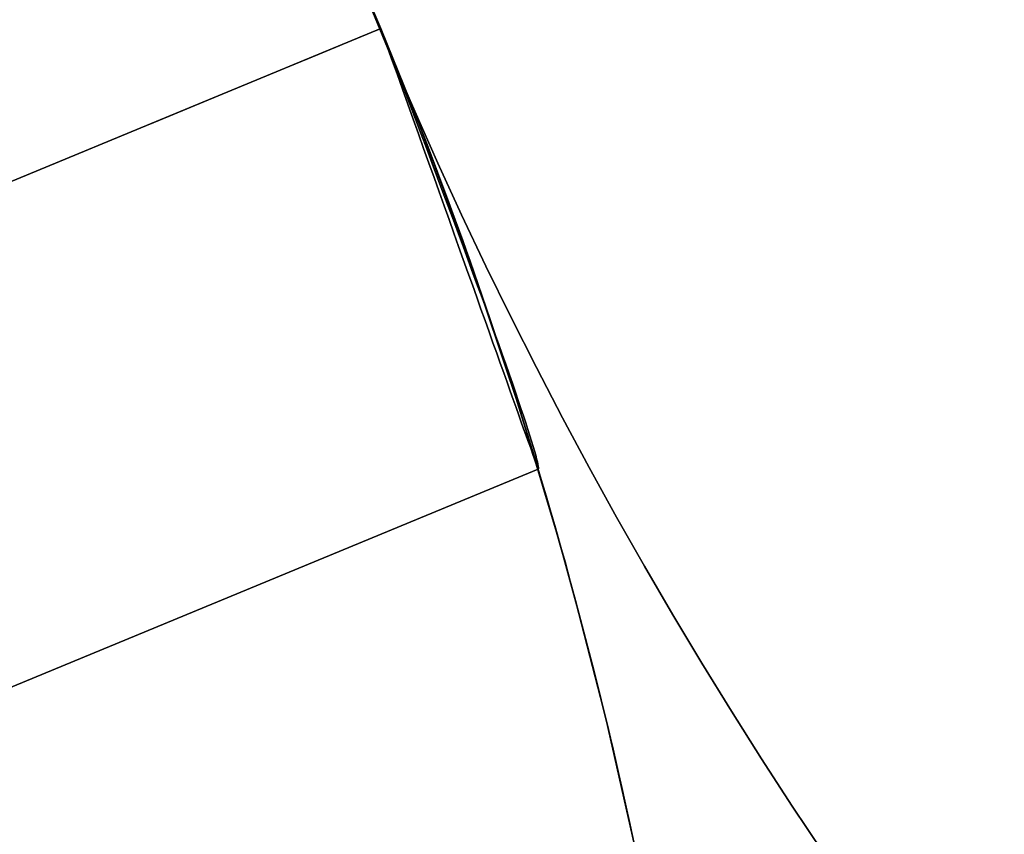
# Model space of a CAD drawing. Extents: x -3378 to 3007, y -425 to 173.
# Tile 227 of 256: x 320.42 to 323.58, y 18.75 to 21.36. Entities that reach past the tile are written whole.
import ezdxf

# ---------------------------------------------------------------- set-up
doc = ezdxf.new("R2010")
doc.units = 0
doc.layers.add('PREDEFINITO', color=7, linetype='CONTINUOUS')

msp = doc.modelspace()

# ---------------------------------------------------------------- linework, layer by layer
at = {"layer": 'PREDEFINITO'}
for p, q in [((321.475, 21.5724, 2115), (321.6731, 21.094, 2115)), ((321.475, 21.5724, 2589.9994), (321.6731, 21.094, 2589.9994)), ((321.475, 21.5724, 2352.4979), (321.6731, 21.094, 2352.4979)), ((321.4812, 21.558, 3064.9981), (321.5761, 21.334, 3065)), ((321.4981, 21.5188, 2564.0852), (321.5761, 21.334, 2564.0827)), ((321.5761, 21.334, 2580.0827), (321.4981, 21.5188, 2580.0802)), ((321.4981, 21.5188, 2140.0022), (321.5761, 21.334, 2139.9996)), ((321.5761, 21.334, 2155.9996), (321.4981, 21.5188, 2155.9971)), ((321.4981, 21.5188, 2988.1683), (321.5761, 21.334, 2988.1658)), ((321.5761, 21.334, 3004.1658), (321.4981, 21.5188, 3004.1633)), ((321.5548, 21.3819, 2126.4991), (321.5761, 21.334, 2126.5)), ((321.5761, 21.334, 2123.5), (321.5548, 21.3819, 2123.5009)), ((321.5761, 21.334, 2347.0415), (321.5539, 21.3808, 2347.0424)), ((321.5539, 21.3808, 2350.0407), (321.5761, 21.334, 2350.0415)), ((321.5761, 21.334, 2797.1246), (321.5539, 21.3808, 2797.1238)), ((321.5539, 21.3808, 2794.1254), (321.5761, 21.334, 2794.1246)), ((289.2403, 7.9401, 2123.5), (321.5761, 21.334, 2123.5)), ((289.2403, 7.9401, 2126.5), (321.5761, 21.334, 2126.5)), ((321.5761, 21.334, 2347.0415), (289.2403, 7.9401, 2347.0415)), ((321.5761, 21.334, 2350.0415), (289.2403, 7.9401, 2350.0415)), ((321.5761, 21.334, 2797.1246), (289.2403, 7.9401, 2797.1246)), ((321.5761, 21.334, 2794.1246), (289.2403, 7.9401, 2794.1246)), ((321.5761, 21.334, 2580.0827), (306.3321, 15.0197, 2580.0827)), ((321.5761, 21.334, 2564.0827), (306.3321, 15.0197, 2564.0827)), ((321.5761, 21.334, 2155.9996), (306.3321, 15.0197, 2155.9996)), ((321.5761, 21.334, 2139.9996), (306.3321, 15.0197, 2139.9996)), ((321.5761, 21.334, 3004.1658), (306.3321, 15.0197, 3004.1658)), ((321.5761, 21.334, 2988.1658), (306.3321, 15.0197, 2988.1658)), ((321.5761, 21.334, 3065), (321.6674, 21.1085, 3064.9981)), ((321.5761, 21.334, 2126.5), (321.5761, 21.334, 2126.5)), ((321.5761, 21.334, 2126.5), (321.5935, 21.2852, 2126.4992)), ((321.5935, 21.2852, 2123.5008), (321.5761, 21.334, 2123.5)), ((321.5761, 21.334, 2123.5), (321.5761, 21.334, 2123.5)), ((321.5949, 21.2851, 2347.0425), (321.5761, 21.334, 2347.0415)), ((321.5761, 21.334, 2347.0415), (321.5761, 21.334, 2347.0415)), ((321.5761, 21.334, 2350.0415), (321.5761, 21.334, 2350.0415)), ((321.5761, 21.334, 2350.0415), (321.5949, 21.2851, 2350.0406)), ((321.5949, 21.2851, 2797.1237), (321.5761, 21.334, 2797.1246)), ((321.5761, 21.334, 2797.1246), (321.5761, 21.334, 2797.1246)), ((321.5761, 21.334, 2794.1246), (321.5761, 21.334, 2794.1246)), ((321.5761, 21.334, 2794.1246), (321.5949, 21.2851, 2794.1255)), ((321.5761, 21.334, 2564.0827), (321.6516, 21.1482, 2564.0852)), ((321.6516, 21.1482, 2580.0802), (321.5761, 21.334, 2580.0827)), ((321.5761, 21.334, 2139.9996), (321.6516, 21.1482, 2140.0022)), ((321.6516, 21.1482, 2155.9971), (321.5761, 21.334, 2155.9996)), ((321.5761, 21.334, 2988.1658), (321.6516, 21.1482, 2988.1683)), ((321.6516, 21.1482, 3004.1633), (321.5761, 21.334, 3004.1658)), ((321.5761, 21.334, 2115), (321.5761, 21.334, 2123.5)), ((321.5761, 21.334, 2126.5), (321.5761, 21.334, 2139.9996)), ((321.5761, 21.334, 2155.9996), (321.5761, 21.334, 2347.0415)), ((321.5761, 21.334, 2350.0415), (321.5761, 21.334, 2564.0827)), ((321.5761, 21.334, 2580.0827), (321.5761, 21.334, 2589.9994)), ((321.5761, 21.334, 2589.9994), (321.5761, 21.334, 2794.1246)), ((321.5761, 21.334, 2797.1246), (321.5761, 21.334, 2988.1658)), ((321.5761, 21.334, 3004.1658), (321.5761, 21.334, 3065)), ((321.5935, 21.2852, 2126.4992), (321.6109, 21.2365, 2126.4965)), ((321.6109, 21.2365, 2123.5034), (321.5935, 21.2852, 2123.5008)), ((321.6136, 21.2363, 2347.0452), (321.5949, 21.2851, 2347.0425)), ((321.5949, 21.2851, 2350.0406), (321.6136, 21.2363, 2350.0379)), ((321.6136, 21.2363, 2797.1209), (321.5949, 21.2851, 2797.1237)), ((321.5949, 21.2851, 2794.1255), (321.6136, 21.2363, 2794.1283)), ((321.6109, 21.2365, 2126.4965), (321.6282, 21.1878, 2126.4921)), ((321.6282, 21.1878, 2123.5079), (321.6109, 21.2365, 2123.5034)), ((321.6323, 21.1875, 2347.0498), (321.6136, 21.2363, 2347.0452)), ((321.6136, 21.2363, 2350.0379), (321.6323, 21.1875, 2350.0333)), ((321.6323, 21.1875, 2797.1164), (321.6136, 21.2363, 2797.1209)), ((321.6136, 21.2363, 2794.1283), (321.6323, 21.1875, 2794.1328)), ((321.6282, 21.1878, 2126.4921), (321.6455, 21.1394, 2126.486)), ((321.6455, 21.1394, 2123.514), (321.6282, 21.1878, 2123.5079)), ((321.6508, 21.139, 2347.0562), (321.6323, 21.1875, 2347.0498)), ((321.6323, 21.1875, 2350.0333), (321.6508, 21.139, 2350.0269)), ((321.6508, 21.139, 2797.11), (321.6323, 21.1875, 2797.1164)), ((321.6323, 21.1875, 2794.1328), (321.6508, 21.139, 2794.1392)), ((321.6455, 21.1394, 2126.486), (321.6627, 21.0911, 2126.478)), ((321.6627, 21.0911, 2123.522), (321.6455, 21.1394, 2123.514)), ((321.6692, 21.0906, 2347.0643), (321.6508, 21.139, 2347.0562)), ((321.6508, 21.139, 2350.0269), (321.6692, 21.0906, 2350.0187)), ((321.6692, 21.0906, 2797.1018), (321.6508, 21.139, 2797.11)), ((321.6508, 21.139, 2794.1392), (321.6692, 21.0906, 2794.1474)), ((321.6516, 21.1482, 2564.0852), (321.7245, 20.9617, 2564.0927)), ((321.7245, 20.9617, 2580.0727), (321.6516, 21.1482, 2580.0802)), ((321.6516, 21.1482, 2140.0022), (321.7245, 20.9617, 2140.0097)), ((321.7245, 20.9617, 2155.9896), (321.6516, 21.1482, 2155.9971)), ((321.6516, 21.1482, 2988.1683), (321.7245, 20.9617, 2988.1758)), ((321.7245, 20.9617, 3004.1558), (321.6516, 21.1482, 3004.1633)), ((321.6674, 21.1085, 3064.9981), (321.755, 20.8816, 3064.9921)), ((321.6627, 21.0911, 2126.478), (321.6798, 21.0432, 2126.4683)), ((321.6798, 21.0432, 2123.5317), (321.6627, 21.0911, 2123.522)), ((321.6875, 21.0425, 2347.0743), (321.6692, 21.0906, 2347.0643)), ((321.6692, 21.0906, 2350.0187), (321.6875, 21.0425, 2350.0087)), ((321.6875, 21.0425, 2797.0918), (321.6692, 21.0906, 2797.1018)), ((321.6692, 21.0906, 2794.1474), (321.6875, 21.0425, 2794.1574)), ((321.6731, 21.094, 2115), (321.8546, 20.609, 2115)), ((321.6731, 21.094, 2589.9994), (321.8546, 20.609, 2589.9994)), ((321.6731, 21.094, 2352.4979), (321.8546, 20.609, 2352.4979)), ((321.6798, 21.0432, 2126.4683), (321.6968, 20.9956, 2126.4568)), ((321.6968, 20.9956, 2123.5432), (321.6798, 21.0432, 2123.5317)), ((321.7056, 20.9948, 2347.0861), (321.6875, 21.0425, 2347.0743)), ((321.6875, 21.0425, 2350.0087), (321.7056, 20.9948, 2349.9969)), ((321.7056, 20.9948, 2797.08), (321.6875, 21.0425, 2797.0918)), ((321.6875, 21.0425, 2794.1574), (321.7056, 20.9948, 2794.1692)), ((321.6968, 20.9956, 2126.4568), (321.7136, 20.9484, 2126.4436)), ((321.7136, 20.9484, 2123.5564), (321.6968, 20.9956, 2123.5432)), ((321.7234, 20.9475, 2347.0997), (321.7056, 20.9948, 2347.0861)), ((321.7056, 20.9948, 2349.9969), (321.7234, 20.9475, 2349.9834)), ((321.7234, 20.9475, 2797.0665), (321.7056, 20.9948, 2797.08)), ((321.7056, 20.9948, 2794.1692), (321.7234, 20.9475, 2794.1827)), ((321.7136, 20.9484, 2126.4436), (321.7303, 20.9016, 2126.4286)), ((321.7303, 20.9016, 2123.5714), (321.7136, 20.9484, 2123.5564)), ((321.7411, 20.9006, 2347.115), (321.7234, 20.9475, 2347.0997)), ((321.7234, 20.9475, 2349.9834), (321.7411, 20.9006, 2349.9681)), ((321.7411, 20.9006, 2797.0512), (321.7234, 20.9475, 2797.0665)), ((321.7234, 20.9475, 2794.1827), (321.7411, 20.9006, 2794.1981)), ((321.7245, 20.9617, 2564.0927), (321.7947, 20.7747, 2564.1053)), ((321.7947, 20.7747, 2580.0602), (321.7245, 20.9617, 2580.0727)), ((321.7245, 20.9617, 2140.0097), (321.7947, 20.7747, 2140.0222)), ((321.7947, 20.7747, 2155.9771), (321.7245, 20.9617, 2155.9896)), ((321.7245, 20.9617, 2988.1758), (321.7947, 20.7747, 2988.1883)), ((321.7947, 20.7747, 3004.1432), (321.7245, 20.9617, 3004.1558)), ((321.7303, 20.9016, 2126.4286), (321.7468, 20.8554, 2126.412)), ((321.7468, 20.8554, 2123.588), (321.7303, 20.9016, 2123.5714)), ((321.7585, 20.8542, 2347.132), (321.7411, 20.9006, 2347.115)), ((321.7411, 20.9006, 2349.9681), (321.7585, 20.8542, 2349.951)), ((321.7585, 20.8542, 2797.0341), (321.7411, 20.9006, 2797.0512)), ((321.7411, 20.9006, 2794.1981), (321.7585, 20.8542, 2794.2151)), ((321.755, 20.8816, 3064.9921), (321.8388, 20.6535, 3064.9823)), ((321.7468, 20.8554, 2126.412), (321.7631, 20.8098, 2126.3937)), ((321.7631, 20.8098, 2123.6063), (321.7468, 20.8554, 2123.588)), ((321.7756, 20.8084, 2347.1508), (321.7585, 20.8542, 2347.132)), ((321.7585, 20.8542, 2349.951), (321.7756, 20.8084, 2349.9323)), ((321.7756, 20.8084, 2797.0153), (321.7585, 20.8542, 2797.0341)), ((321.7585, 20.8542, 2794.2151), (321.7756, 20.8084, 2794.2339)), ((321.7631, 20.8098, 2126.3937), (321.7792, 20.7647, 2126.3737)), ((321.7792, 20.7647, 2123.6263), (321.7631, 20.8098, 2123.6063)), ((321.7925, 20.7632, 2347.1713), (321.7756, 20.8084, 2347.1508)), ((321.7756, 20.8084, 2349.9323), (321.7925, 20.7632, 2349.9118)), ((321.7925, 20.7632, 2796.9949), (321.7756, 20.8084, 2797.0153)), ((321.7756, 20.8084, 2794.2339), (321.7925, 20.7632, 2794.2543)), ((321.7792, 20.7647, 2126.3737), (321.795, 20.7204, 2126.352)), ((321.795, 20.7204, 2123.648), (321.7792, 20.7647, 2123.6263)), ((321.809, 20.7187, 2347.1934), (321.7925, 20.7632, 2347.1713)), ((321.7925, 20.7632, 2349.9118), (321.809, 20.7187, 2349.8897)), ((321.809, 20.7187, 2796.9728), (321.7925, 20.7632, 2796.9949)), ((321.7925, 20.7632, 2794.2543), (321.809, 20.7187, 2794.2764)), ((321.7947, 20.7747, 2564.1053), (321.8623, 20.5872, 2564.1228)), ((321.8623, 20.5872, 2580.0427), (321.7947, 20.7747, 2580.0602)), ((321.7947, 20.7747, 2140.0222), (321.8623, 20.5872, 2140.0397)), ((321.8623, 20.5872, 2155.9596), (321.7947, 20.7747, 2155.9771)), ((321.7947, 20.7747, 2988.1883), (321.8623, 20.5872, 2988.2058)), ((321.8623, 20.5872, 3004.1257), (321.7947, 20.7747, 3004.1432)), ((321.795, 20.7204, 2126.352), (321.8105, 20.6767, 2126.3288)), ((321.8105, 20.6767, 2123.6712), (321.795, 20.7204, 2123.648)), ((321.8253, 20.6749, 2347.2171), (321.809, 20.7187, 2347.1934)), ((321.809, 20.7187, 2349.8897), (321.8253, 20.6749, 2349.8659)), ((321.8253, 20.6749, 2796.949), (321.809, 20.7187, 2796.9728)), ((321.809, 20.7187, 2794.2764), (321.8253, 20.6749, 2794.3002)), ((321.8105, 20.6767, 2126.3288), (321.8258, 20.6339, 2126.304)), ((321.8258, 20.6339, 2123.696), (321.8105, 20.6767, 2123.6712)), ((321.8411, 20.632, 2347.2425), (321.8253, 20.6749, 2347.2171)), ((321.8253, 20.6749, 2349.8659), (321.8411, 20.632, 2349.8405)), ((321.8411, 20.632, 2796.9236), (321.8253, 20.6749, 2796.949)), ((321.8253, 20.6749, 2794.3002), (321.8411, 20.632, 2794.3256)), ((321.8258, 20.6339, 2126.304), (321.8408, 20.5919, 2126.2776)), ((321.8408, 20.5919, 2123.7224), (321.8258, 20.6339, 2123.696)), ((321.8388, 20.6535, 3064.9823), (321.9189, 20.4242, 3064.9685)), ((321.8567, 20.5898, 2347.2695), (321.8411, 20.632, 2347.2425)), ((321.8411, 20.632, 2349.8405), (321.8567, 20.5898, 2349.8136)), ((321.8567, 20.5898, 2796.8967), (321.8411, 20.632, 2796.9236)), ((321.8411, 20.632, 2794.3256), (321.8567, 20.5898, 2794.3526)), ((321.8408, 20.5919, 2126.2776), (321.8555, 20.5508, 2126.2497)), ((321.8555, 20.5508, 2123.7503), (321.8408, 20.5919, 2123.7224)), ((321.8546, 20.609, 2115), (322.0193, 20.1181, 2115)), ((321.8546, 20.609, 2589.9994), (322.0193, 20.1181, 2589.9994)), ((321.8546, 20.609, 2352.4979), (322.0193, 20.1181, 2352.4979)), ((321.8718, 20.5486, 2347.298), (321.8567, 20.5898, 2347.2695)), ((321.8567, 20.5898, 2349.8136), (321.8718, 20.5486, 2349.7851)), ((321.8718, 20.5486, 2796.8681), (321.8567, 20.5898, 2796.8967)), ((321.8567, 20.5898, 2794.3526), (321.8718, 20.5486, 2794.3811)), ((321.8623, 20.5872, 2564.1228), (321.9273, 20.3992, 2564.1452)), ((321.9273, 20.3992, 2580.0202), (321.8623, 20.5872, 2580.0427)), ((321.8623, 20.5872, 2140.0397), (321.9273, 20.3992, 2140.0621)), ((321.9273, 20.3992, 2155.9372), (321.8623, 20.5872, 2155.9596)), ((321.8623, 20.5872, 2988.2058), (321.9273, 20.3992, 2988.2283)), ((321.9273, 20.3992, 3004.1033), (321.8623, 20.5872, 3004.1257)), ((321.8555, 20.5508, 2126.2497), (321.8698, 20.5106, 2126.2202)), ((321.8698, 20.5106, 2123.7798), (321.8555, 20.5508, 2123.7503)), ((321.8865, 20.5082, 2347.328), (321.8718, 20.5486, 2347.298)), ((321.8718, 20.5486, 2349.7851), (321.8865, 20.5082, 2349.755)), ((321.8865, 20.5082, 2796.8381), (321.8718, 20.5486, 2796.8681)), ((321.8718, 20.5486, 2794.3811), (321.8865, 20.5082, 2794.4111)), ((321.8698, 20.5106, 2126.2202), (321.8838, 20.4714, 2126.1894)), ((321.8838, 20.4714, 2123.8106), (321.8698, 20.5106, 2123.7798)), ((321.9008, 20.4689, 2347.3595), (321.8865, 20.5082, 2347.328)), ((321.8865, 20.5082, 2349.755), (321.9008, 20.4689, 2349.7235)), ((321.9008, 20.4689, 2796.8066), (321.8865, 20.5082, 2796.8381)), ((321.8865, 20.5082, 2794.4111), (321.9008, 20.4689, 2794.4426)), ((321.8838, 20.4714, 2126.1894), (321.8974, 20.4332, 2126.1571)), ((321.8974, 20.4332, 2123.8429), (321.8838, 20.4714, 2123.8106)), ((321.9147, 20.4306, 2347.3925), (321.9008, 20.4689, 2347.3595)), ((321.9008, 20.4689, 2349.7235), (321.9147, 20.4306, 2349.6906)), ((321.9147, 20.4306, 2796.7737), (321.9008, 20.4689, 2796.8066)), ((321.9008, 20.4689, 2794.4426), (321.9147, 20.4306, 2794.4756)), ((321.8974, 20.4332, 2126.1571), (321.9106, 20.3961, 2126.1234)), ((321.9106, 20.3961, 2123.8766), (321.8974, 20.4332, 2123.8429)), ((321.9281, 20.3934, 2347.4268), (321.9147, 20.4306, 2347.3925)), ((321.9147, 20.4306, 2349.6906), (321.9281, 20.3934, 2349.6562)), ((321.9281, 20.3934, 2796.7393), (321.9147, 20.4306, 2796.7737)), ((321.9147, 20.4306, 2794.4756), (321.9281, 20.3934, 2794.5099)), ((321.9189, 20.4242, 3064.9685), (321.9951, 20.1939, 3064.9508)), ((321.9106, 20.3961, 2126.1234), (321.9235, 20.3601, 2126.0884)), ((321.9235, 20.3601, 2123.9116), (321.9106, 20.3961, 2123.8766)), ((321.9273, 20.3992, 2564.1452), (321.9896, 20.211, 2564.1726)), ((321.9896, 20.211, 2579.9928), (321.9273, 20.3992, 2580.0202)), ((321.9273, 20.3992, 2140.0621), (321.9896, 20.211, 2140.0895)), ((321.9896, 20.211, 2155.9098), (321.9273, 20.3992, 2155.9372)), ((321.9273, 20.3992, 2988.2283), (321.9896, 20.211, 2988.2557)), ((321.9896, 20.211, 3004.0759), (321.9273, 20.3992, 3004.1033)), ((321.941, 20.3573, 2347.4625), (321.9281, 20.3934, 2347.4268)), ((321.9281, 20.3934, 2349.6562), (321.941, 20.3573, 2349.6205)), ((321.941, 20.3573, 2796.7036), (321.9281, 20.3934, 2796.7393)), ((321.9281, 20.3934, 2794.5099), (321.941, 20.3573, 2794.5456)), ((321.9235, 20.3601, 2126.0884), (321.9359, 20.3252, 2126.0521)), ((321.9359, 20.3252, 2123.9479), (321.9235, 20.3601, 2123.9116)), ((321.9535, 20.3224, 2347.4995), (321.941, 20.3573, 2347.4625)), ((321.941, 20.3573, 2349.6205), (321.9535, 20.3224, 2349.5835)), ((321.9535, 20.3224, 2796.6666), (321.941, 20.3573, 2796.7036)), ((321.941, 20.3573, 2794.5456), (321.9535, 20.3224, 2794.5826)), ((321.9359, 20.3252, 2126.0521), (321.9479, 20.2916, 2126.0146)), ((321.9479, 20.2916, 2123.9854), (321.9359, 20.3252, 2123.9479)), ((321.9654, 20.2887, 2347.5378), (321.9535, 20.3224, 2347.4995)), ((321.9535, 20.3224, 2349.5835), (321.9654, 20.2887, 2349.5452)), ((321.9654, 20.2887, 2796.6283), (321.9535, 20.3224, 2796.6666)), ((321.9535, 20.3224, 2794.5826), (321.9654, 20.2887, 2794.6209)), ((321.9479, 20.2916, 2126.0146), (321.9595, 20.2592, 2125.9758)), ((321.9595, 20.2592, 2124.0242), (321.9479, 20.2916, 2123.9854)), ((321.9769, 20.2563, 2347.5773), (321.9654, 20.2887, 2347.5378)), ((321.9654, 20.2887, 2349.5452), (321.9769, 20.2563, 2349.5057)), ((321.9769, 20.2563, 2796.5888), (321.9654, 20.2887, 2796.6283)), ((321.9654, 20.2887, 2794.6209), (321.9769, 20.2563, 2794.6604)), ((321.9595, 20.2592, 2125.9758), (321.9705, 20.2281, 2125.9359)), ((321.9705, 20.2281, 2124.0641), (321.9595, 20.2592, 2124.0242)), ((321.9878, 20.2251, 2347.618), (321.9769, 20.2563, 2347.5773)), ((321.9769, 20.2563, 2349.5057), (321.9878, 20.2251, 2349.465)), ((321.9878, 20.2251, 2796.5481), (321.9769, 20.2563, 2796.5888)), ((321.9769, 20.2563, 2794.6604), (321.9878, 20.2251, 2794.7011)), ((321.9705, 20.2281, 2125.9359), (321.9812, 20.1983, 2125.8948)), ((321.9812, 20.1983, 2124.1052), (321.9705, 20.2281, 2124.0641)), ((321.9981, 20.1953, 2347.6598), (321.9878, 20.2251, 2347.618)), ((321.9878, 20.2251, 2349.465), (321.9981, 20.1953, 2349.4232)), ((321.9981, 20.1953, 2796.5063), (321.9878, 20.2251, 2796.5481)), ((321.9878, 20.2251, 2794.7011), (321.9981, 20.1953, 2794.7429)), ((321.9812, 20.1983, 2125.8948), (321.9913, 20.1699, 2125.8527)), ((321.9913, 20.1699, 2124.1473), (321.9812, 20.1983, 2124.1052)), ((321.9896, 20.211, 2564.1726), (322.0492, 20.0224, 2564.2049)), ((322.0492, 20.0224, 2579.9605), (321.9896, 20.211, 2579.9928)), ((321.9896, 20.211, 2140.0895), (322.0492, 20.0224, 2140.1218)), ((322.0492, 20.0224, 2155.8775), (321.9896, 20.211, 2155.9098)), ((321.9896, 20.211, 2988.2557), (322.0492, 20.0224, 2988.288)), ((322.0492, 20.0224, 3004.0436), (321.9896, 20.211, 3004.0759)), ((321.9951, 20.1939, 3064.9508), (322.0676, 19.9626, 3064.9292)), ((322.0079, 20.1669, 2347.7027), (321.9981, 20.1953, 2347.6598)), ((321.9981, 20.1953, 2349.4232), (322.0079, 20.1669, 2349.3803)), ((322.0079, 20.1669, 2796.4634), (321.9981, 20.1953, 2796.5063)), ((321.9981, 20.1953, 2794.7429), (322.0079, 20.1669, 2794.7858)), ((321.9913, 20.1699, 2125.8527), (322.001, 20.1428, 2125.8096)), ((322.001, 20.1428, 2124.1904), (321.9913, 20.1699, 2124.1473)), ((322.0172, 20.1398, 2347.7466), (322.0079, 20.1669, 2347.7027)), ((322.0079, 20.1669, 2349.3803), (322.0172, 20.1398, 2349.3364)), ((322.0171, 20.1398, 2796.4195), (322.0079, 20.1669, 2796.4634)), ((322.0079, 20.1669, 2794.7858), (322.0171, 20.1398, 2794.8297)), ((322.001, 20.1428, 2125.8096), (322.0101, 20.1172, 2125.7655)), ((322.0101, 20.1172, 2124.2345), (322.001, 20.1428, 2124.1904)), ((322.0258, 20.1142, 2796.3746), (322.0171, 20.1398, 2796.4195)), ((322.0171, 20.1398, 2794.8297), (322.0258, 20.1142, 2794.8746)), ((322.0258, 20.1142, 2347.7915), (322.0172, 20.1398, 2347.7466)), ((322.0172, 20.1398, 2349.3364), (322.0258, 20.1142, 2349.2916)), ((322.0193, 20.1181, 2115), (322.167, 19.6217, 2115)), ((322.0193, 20.1181, 2589.9994), (322.167, 19.6217, 2589.9994)), ((322.0193, 20.1181, 2352.4979), (322.167, 19.6217, 2352.4979)), ((322.0101, 20.1172, 2125.7655), (322.0187, 20.093, 2125.7204)), ((322.0187, 20.093, 2124.2796), (322.0101, 20.1172, 2124.2345)), ((322.0187, 20.093, 2125.7204), (322.0268, 20.0703, 2125.6746)), ((322.0268, 20.0703, 2124.3254), (322.0187, 20.093, 2124.2796)), ((322.0339, 20.0901, 2347.8373), (322.0258, 20.1142, 2347.7915)), ((322.0258, 20.1142, 2349.2916), (322.0339, 20.0901, 2349.2458)), ((322.0339, 20.0901, 2796.3288), (322.0258, 20.1142, 2796.3746)), ((322.0258, 20.1142, 2794.8746), (322.0339, 20.0901, 2794.9204)), ((322.0413, 20.0675, 2347.8839), (322.0339, 20.0901, 2347.8373)), ((322.0339, 20.0901, 2349.2458), (322.0413, 20.0675, 2349.1991)), ((322.0413, 20.0675, 2796.2822), (322.0339, 20.0901, 2796.3288)), ((322.0339, 20.0901, 2794.9204), (322.0413, 20.0675, 2794.967)), ((322.0268, 20.0703, 2125.6746), (322.0344, 20.0491, 2125.6279)), ((322.0344, 20.0491, 2124.3721), (322.0268, 20.0703, 2124.3254)), ((322.0482, 20.0464, 2347.9314), (322.0413, 20.0675, 2347.8839)), ((322.0413, 20.0675, 2349.1991), (322.0482, 20.0464, 2349.1517)), ((322.0482, 20.0464, 2796.2347), (322.0413, 20.0675, 2796.2822)), ((322.0413, 20.0675, 2794.967), (322.0482, 20.0464, 2795.0145)), ((322.0344, 20.0491, 2125.6279), (322.0414, 20.0295, 2125.5804)), ((322.0414, 20.0295, 2124.4196), (322.0344, 20.0491, 2124.3721)), ((322.0414, 20.0295, 2125.5804), (322.0479, 20.0114, 2125.5323)), ((322.0479, 20.0114, 2124.4677), (322.0414, 20.0295, 2124.4196)), ((322.0544, 20.0268, 2347.9796), (322.0482, 20.0464, 2347.9314)), ((322.0482, 20.0464, 2349.1517), (322.0544, 20.0268, 2349.1035)), ((322.0544, 20.0268, 2796.1866), (322.0482, 20.0464, 2796.2347)), ((322.0482, 20.0464, 2795.0145), (322.0544, 20.0268, 2795.0627)), ((322.06, 20.0088, 2348.0285), (322.0544, 20.0268, 2347.9796)), ((322.0544, 20.0268, 2349.1035), (322.06, 20.0088, 2349.0546)), ((322.06, 20.0088, 2796.1377), (322.0544, 20.0268, 2796.1866)), ((322.0544, 20.0268, 2795.0627), (322.06, 20.0088, 2795.1115)), ((322.0479, 20.0114, 2125.5323), (322.0538, 19.9948, 2125.4836)), ((322.0538, 19.9948, 2124.5164), (322.0479, 20.0114, 2124.4677)), ((322.0492, 20.0224, 2564.2049), (322.1062, 19.8338, 2564.2421)), ((322.1062, 19.8338, 2579.9233), (322.0492, 20.0224, 2579.9605)), ((322.0492, 20.0224, 2140.1218), (322.1062, 19.8338, 2140.159)), ((322.1062, 19.8338, 2155.8403), (322.0492, 20.0224, 2155.8775)), ((322.0492, 20.0224, 2988.288), (322.1062, 19.8338, 2988.3252)), ((322.1062, 19.8338, 3004.0064), (322.0492, 20.0224, 3004.0436)), ((322.0538, 19.9948, 2125.4836), (322.0591, 19.9799, 2125.4342)), ((322.0591, 19.9799, 2124.5658), (322.0538, 19.9948, 2124.5164)), ((322.065, 19.9924, 2348.078), (322.06, 20.0088, 2348.0285)), ((322.06, 20.0088, 2349.0546), (322.065, 19.9924, 2349.0051)), ((322.065, 19.9924, 2796.0882), (322.06, 20.0088, 2796.1377)), ((322.06, 20.0088, 2795.1115), (322.065, 19.9924, 2795.161)), ((322.0694, 19.9777, 2348.128), (322.065, 19.9924, 2348.078)), ((322.065, 19.9924, 2349.0051), (322.0694, 19.9777, 2348.955)), ((322.0694, 19.9777, 2796.0381), (322.065, 19.9924, 2796.0882)), ((322.065, 19.9924, 2795.161), (322.0694, 19.9777, 2795.2111)), ((322.0591, 19.9799, 2125.4342), (322.0638, 19.9666, 2125.3844)), ((322.0638, 19.9666, 2124.6156), (322.0591, 19.9799, 2124.5658)), ((322.0638, 19.9666, 2125.3844), (322.068, 19.9549, 2125.334)), ((322.068, 19.9549, 2124.666), (322.0638, 19.9666, 2124.6156)), ((322.0676, 19.9626, 3064.9292), (322.1362, 19.7306, 3064.9038)), ((322.0731, 19.9645, 2348.1786), (322.0694, 19.9777, 2348.128)), ((322.0694, 19.9777, 2348.955), (322.0731, 19.9645, 2348.9045)), ((322.0731, 19.9645, 2795.9875), (322.0694, 19.9777, 2796.0381)), ((322.0694, 19.9777, 2795.2111), (322.0731, 19.9645, 2795.2617)), ((322.0761, 19.953, 2348.2296), (322.0731, 19.9645, 2348.1786)), ((322.0731, 19.9645, 2348.9045), (322.0761, 19.953, 2348.8534)), ((322.0761, 19.953, 2795.9365), (322.0731, 19.9645, 2795.9875)), ((322.0731, 19.9645, 2795.2617), (322.0761, 19.953, 2795.3127)), ((322.068, 19.9549, 2125.334), (322.0716, 19.9448, 2125.2833)), ((322.0716, 19.9448, 2124.7167), (322.068, 19.9549, 2124.666)), ((322.0716, 19.9448, 2125.2833), (322.0746, 19.9365, 2125.2323)), ((322.0746, 19.9365, 2124.7677), (322.0716, 19.9448, 2124.7167)), ((322.0746, 19.9365, 2125.2323), (322.077, 19.9297, 2125.1809)), ((322.077, 19.9297, 2124.8191), (322.0746, 19.9365, 2124.7677)), ((322.0785, 19.9432, 2348.281), (322.0761, 19.953, 2348.2296)), ((322.0761, 19.953, 2348.8534), (322.0785, 19.9432, 2348.802)), ((322.0785, 19.9432, 2795.8851), (322.0761, 19.953, 2795.9365)), ((322.0761, 19.953, 2795.3127), (322.0785, 19.9432, 2795.3641)), ((322.077, 19.9297, 2125.1809), (322.0788, 19.9247, 2125.1294)), ((322.0788, 19.9247, 2124.8706), (322.077, 19.9297, 2124.8191)), ((322.0803, 19.9351, 2348.3327), (322.0785, 19.9432, 2348.281)), ((322.0785, 19.9432, 2348.802), (322.0803, 19.9351, 2348.7503)), ((322.0803, 19.9351, 2795.8334), (322.0785, 19.9432, 2795.8851)), ((322.0785, 19.9432, 2795.3641), (322.0803, 19.9351, 2795.4158)), ((322.0813, 19.9286, 2348.3847), (322.0803, 19.9351, 2348.3327)), ((322.0803, 19.9351, 2348.7503), (322.0813, 19.9286, 2348.6984)), ((322.0813, 19.9286, 2795.7814), (322.0803, 19.9351, 2795.8334)), ((322.0803, 19.9351, 2795.4158), (322.0813, 19.9286, 2795.4678)), ((322.0818, 19.9238, 2348.4369), (322.0813, 19.9286, 2348.3847)), ((322.0813, 19.9286, 2348.6984), (322.0818, 19.9238, 2348.6462)), ((322.0818, 19.9238, 2795.7293), (322.0813, 19.9286, 2795.7814)), ((322.0813, 19.9286, 2795.4678), (322.0818, 19.9238, 2795.52)), ((322.0807, 19.9194, 2348.5415), (289.8143, 6.5543, 2348.5415)), ((322.0807, 19.9194, 2795.6246), (289.8143, 6.5543, 2795.6246)), ((289.8143, 6.5543, 2125), (322.0807, 19.9194, 2125)), ((322.0788, 19.9247, 2125.1294), (322.08, 19.9213, 2125.0777)), ((322.08, 19.9213, 2124.9223), (322.0788, 19.9247, 2124.8706)), ((322.08, 19.9213, 2125.0777), (322.0806, 19.9196, 2125.0259)), ((322.0806, 19.9196, 2124.9741), (322.08, 19.9213, 2124.9223)), ((322.0806, 19.9196, 2125.0259), (322.0806, 19.9196, 2124.9741)), ((322.0807, 19.9194, 2348.5415), (322.0815, 19.9208, 2348.4892)), ((322.0815, 19.9208, 2348.5939), (322.0807, 19.9194, 2348.5415)), ((322.0807, 19.9194, 2795.6246), (322.0815, 19.9208, 2795.677)), ((322.0815, 19.9208, 2795.5722), (322.0807, 19.9194, 2795.6246)), ((322.0815, 19.9208, 2348.4892), (322.0818, 19.9238, 2348.4369)), ((322.0818, 19.9238, 2348.6462), (322.0815, 19.9208, 2348.5939)), ((322.0815, 19.9208, 2795.677), (322.0818, 19.9238, 2795.7293)), ((322.0818, 19.9238, 2795.52), (322.0815, 19.9208, 2795.5722)), ((322.1062, 19.8338, 2564.2421), (322.1604, 19.6454, 2564.2841)), ((322.1604, 19.6454, 2579.8813), (322.1062, 19.8338, 2579.9233)), ((322.1062, 19.8338, 2140.159), (322.1604, 19.6454, 2140.201)), ((322.1604, 19.6454, 2155.7983), (322.1062, 19.8338, 2155.8403)), ((322.1062, 19.8338, 2988.3252), (322.1604, 19.6454, 2988.3672)), ((322.1604, 19.6454, 3003.9644), (322.1062, 19.8338, 3004.0064)), ((322.1362, 19.7306, 3064.9038), (322.2009, 19.498, 3064.8746)), ((322.1604, 19.6454, 2564.2841), (322.2117, 19.4575, 2564.3308)), ((322.2117, 19.4575, 2579.8346), (322.1604, 19.6454, 2579.8813)), ((322.1604, 19.6454, 2140.201), (322.2117, 19.4575, 2140.2477)), ((322.2117, 19.4575, 2155.7515), (322.1604, 19.6454, 2155.7983)), ((322.1604, 19.6454, 2988.3672), (322.2117, 19.4575, 2988.4139)), ((322.2117, 19.4575, 3003.9177), (322.1604, 19.6454, 3003.9644)), ((322.167, 19.6217, 2115), (322.2974, 19.1206, 2115)), ((322.167, 19.6217, 2589.9994), (322.2974, 19.1206, 2589.9994)), ((322.167, 19.6217, 2352.4979), (322.2974, 19.1206, 2352.4979)), ((322.2009, 19.498, 3064.8746), (322.2631, 19.2596, 3064.8408)), ((322.2117, 19.4575, 2564.3308), (322.2604, 19.2702, 2564.3822)), ((322.2604, 19.2702, 2579.7832), (322.2117, 19.4575, 2579.8346)), ((322.2117, 19.4575, 2140.2477), (322.2604, 19.2702, 2140.2991)), ((322.2604, 19.2702, 2155.7001), (322.2117, 19.4575, 2155.7515)), ((322.2117, 19.4575, 2988.4139), (322.2604, 19.2702, 2988.4653)), ((322.2604, 19.2702, 3003.8663), (322.2117, 19.4575, 3003.9177)), ((322.2604, 19.2702, 2564.3822), (322.3062, 19.0837, 2564.4382)), ((322.3062, 19.0837, 2579.7272), (322.2604, 19.2702, 2579.7832)), ((322.2604, 19.2702, 2140.2991), (322.3062, 19.0837, 2140.3552)), ((322.3062, 19.0837, 2155.6441), (322.2604, 19.2702, 2155.7001)), ((322.2604, 19.2702, 2988.4653), (322.3062, 19.0837, 2988.5213)), ((322.3062, 19.0837, 3003.8103), (322.2604, 19.2702, 3003.8663)), ((322.2631, 19.2596, 3064.8408), (322.3212, 19.0207, 3064.8031)), ((322.2974, 19.1206, 2115), (322.4104, 18.6153, 2115)), ((322.2974, 19.1206, 2589.9994), (322.4104, 18.6153, 2589.9994)), ((322.2974, 19.1206, 2352.4979), (322.4104, 18.6153, 2352.4979)), ((322.3062, 19.0837, 2564.4382), (322.3494, 18.8979, 2564.4989)), ((322.3494, 18.8979, 2579.6666), (322.3062, 19.0837, 2579.7272)), ((322.3062, 19.0837, 2140.3552), (322.3494, 18.8979, 2140.4158)), ((322.3494, 18.8979, 2155.5835), (322.3062, 19.0837, 2155.6441)), ((322.3062, 19.0837, 2988.5213), (322.3494, 18.8979, 2988.5819)), ((322.3494, 18.8979, 3003.7496), (322.3062, 19.0837, 3003.8103)), ((322.3212, 19.0207, 3064.8031), (322.3752, 18.7816, 3064.7615)), ((322.3494, 18.8979, 2564.4989), (322.39, 18.713, 2564.564)), ((322.39, 18.713, 2579.6014), (322.3494, 18.8979, 2579.6666)), ((322.3494, 18.8979, 2140.4158), (322.39, 18.713, 2140.4809)), ((322.39, 18.713, 2155.5184), (322.3494, 18.8979, 2155.5835)), ((322.3494, 18.8979, 2988.5819), (322.39, 18.713, 2988.6471)), ((322.39, 18.713, 3003.6845), (322.3494, 18.8979, 3003.7496)), ((322.3752, 18.7816, 3064.7615), (322.4253, 18.5423, 3064.7161))]:
    msp.add_line(p, q, dxfattribs=at)
at = {"layer": 'PREDEFINITO', "extrusion": (-1.98052e-14, -8.20358e-15, -1)}
for centre in [(-335.4343, 27.0743, -1255), (-335.4343, 27.0743, -1235), (-335.4343, 27.0743, -1245)]:
    msp.add_circle(centre, 15, dxfattribs=at)
at = {"layer": 'PREDEFINITO'}
for centre in [(335.4343, 27.0743, 1255), (335.4343, 27.0743, 3155), (335.4343, 27.0743, 2205)]:
    msp.add_circle(centre, 15, dxfattribs=at)
at = {"layer": 'PREDEFINITO', "extrusion": (1.98052e-14, 8.20358e-15, -1)}
for centre in [(-335.4343, 27.0743, -3155), (-335.4343, 27.0743, -3175), (-335.4343, 27.0743, -3165)]:
    msp.add_circle(centre, 15, dxfattribs=at)
at = {"layer": 'PREDEFINITO', "extrusion": (0.382683, -0.92388, -3.55521e-16)}
msp.add_arc((-464.7383, 2115, 103.3518), 770, 270, 360, dxfattribs=at)
at = {"layer": 'PREDEFINITO', "extrusion": (0.382683, -0.92388, 6.81416e-16)}
msp.add_arc((305.2617, 2295, 103.3518), 770, 90, 180, dxfattribs=at)
at = {"layer": 'PREDEFINITO', "extrusion": (-1.27975e-07, -5.3009e-08, -1)}
msp.add_arc((-307.7175, 15.5936, -3065), 15, 157.4621, 157.53791, dxfattribs=at)
at = {"layer": 'PREDEFINITO', "extrusion": (0.92388, 0.382683, -6.78952e-09)}
msp.add_arc((-103.3518, 3050, 305.2617), 15, 89.9624, 90.03761, dxfattribs=at)

doc.saveas('drawing.dxf')
